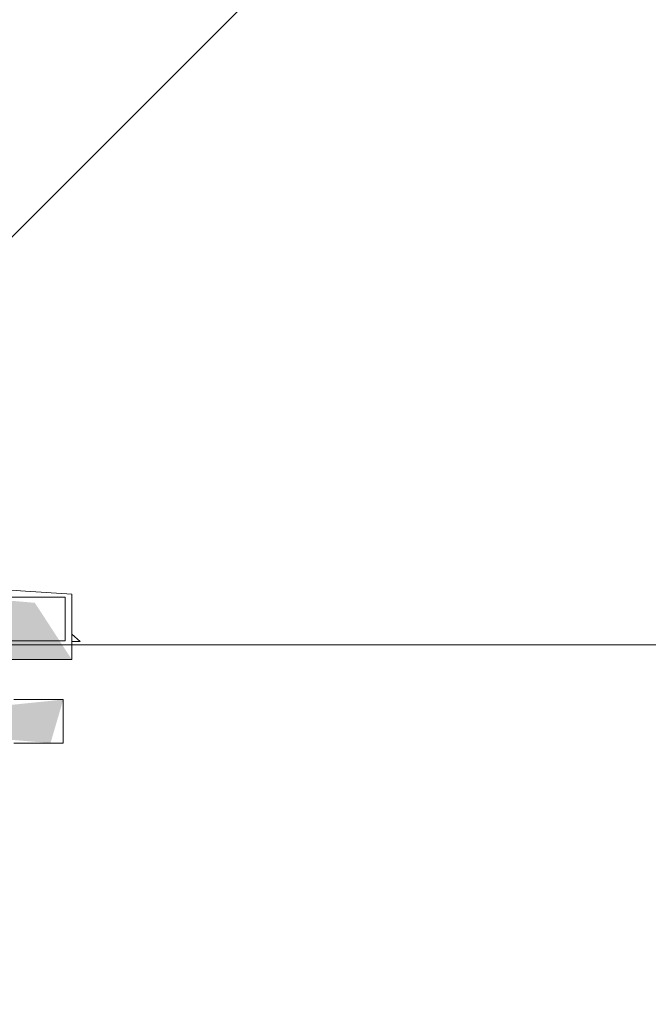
# Model space of a CAD drawing. Header units: millimetres. Extents: x 4476663 to 4477054, y -30323851 to -30323414.
# Tile 209 of 256: x 4476893.9735 to 4476894.0601, y -30323528.9179 to -30323528.7823. Entities that reach past the tile are written whole.
import ezdxf

# ---------------------------------------------------------------- set-up
doc = ezdxf.new("R2010")
doc.units = ezdxf.units.MM
for name, color, linetype, lineweight in [('CE-Caixa', 9, 'Continuous', 18), ('CE-Textos fios', 7, 'Continuous', 9), ('IFC-Caixa de passagem-Contorno', 44, 'Continuous', 5), ('IFC-Parede padrão-Contorno', 44, 'Continuous', 5)]:
    doc.layers.add(name, color=color, linetype=linetype, lineweight=lineweight)

msp = doc.modelspace()

# ---------------------------------------------------------------- hatches: boundary and pattern name
at = {"layer": 'CE-Caixa', "linetype": 'Continuous'}
for points in [[(4476893.90171, -30323528.85608), (4476893.82791, -30323528.86268), (4476893.82287, -30323528.87043), (4476893.98068, -30323528.87043), (4476893.97558, -30323528.86261), (4476893.94217, -30323528.85972)], [(4476893.97774, -30323528.88194), (4476893.9795, -30323528.87594), (4476893.94636, -30323528.87932)]]:
    msp.add_hatch(color=163, dxfattribs=at).paths.add_polyline_path(points)

# ---------------------------------------------------------------- linework, layer by layer
at = {"layer": 'CE-Caixa'}
for p, q in [((4476893.97361, -30323528.86094), (4476893.94217, -30323528.85882)), ((4476893.98068, -30323528.86142), (4476893.97361, -30323528.86094)), ((4476893.98068, -30323528.86694), (4476893.98068, -30323528.86142)), ((4476893.98185, -30323528.86793), (4476893.98068, -30323528.86694)), ((4476893.98068, -30323528.86793), (4476893.98068, -30323528.86694)), ((4476893.98068, -30323528.86793), (4476893.98185, -30323528.86793)), ((4476893.98068, -30323528.87043), (4476893.98068, -30323528.86793)), ((4476893.97177, -30323528.87043), (4476893.98068, -30323528.87043)), ((4476893.97456, -30323528.87594), (4476893.97269, -30323528.87594)), ((4476893.97568, -30323528.87594), (4476893.97456, -30323528.87594)), ((4476893.97597, -30323528.87594), (4476893.97568, -30323528.87594)), ((4476893.97773, -30323528.87594), (4476893.97597, -30323528.87594)), ((4476893.9795, -30323528.87594), (4476893.97773, -30323528.87594)), ((4476893.9795, -30323528.88194), (4476893.9795, -30323528.87594)), ((4476893.97269, -30323528.88194), (4476893.97456, -30323528.88194)), ((4476893.97456, -30323528.88194), (4476893.97568, -30323528.88194)), ((4476893.97568, -30323528.88194), (4476893.97597, -30323528.88194)), ((4476893.97597, -30323528.88194), (4476893.97774, -30323528.88194)), ((4476893.97774, -30323528.88194), (4476893.9795, -30323528.88194))]:
    msp.add_line(p, q, dxfattribs=at)
at = {"layer": 'CE-Textos fios'}
msp.add_line((4476893.86667, -30323528.91793), (4476894.98667, -30323527.79793), dxfattribs=at)
at = {"layer": 'IFC-Caixa de passagem-Contorno'}
for p, q in [((4476893.97977, -30323528.86183), (4476893.82377, -30323528.86183)), ((4476893.97977, -30323528.86183), (4476893.97977, -30323528.86783)), ((4476893.97977, -30323528.86783), (4476893.82377, -30323528.86783))]:
    msp.add_line(p, q, dxfattribs=at)
at = {"layer": 'IFC-Parede padrão-Contorno', "color": 8, "lineweight": 5}
msp.add_line((4476890.10334, -30323528.86841), (4476896.17223, -30323528.86841), dxfattribs=at)

doc.saveas('drawing.dxf')
